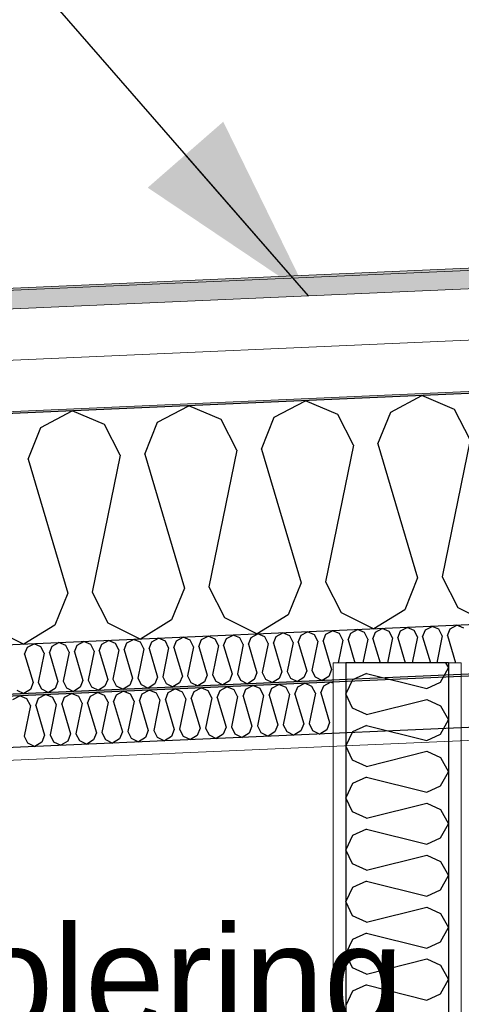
# Model space of a CAD drawing. Header units: millimetres. Extents: x -82116 to -59247, y -2070 to 13065.
# Tile 22 of 73: x -71791 to -71361, y 6476 to 7435. Entities that reach past the tile are written whole.
import ezdxf

# ---------------------------------------------------------------- set-up
doc = ezdxf.new("R2010")
doc.units = ezdxf.units.MM
doc.header["$LTSCALE"] = 0.5
doc.header["$MEASUREMENT"] = 0
doc.linetypes.add('PLINE', pattern=[0])
doc.layers.add('236- Innvendig kledning og overflate(Nye konstruksjoner)', color=7, linetype='Continuous', lineweight=0)
doc.layers.add('262- Taktekking(Nye konstruksjoner)', color=7, linetype='Continuous', lineweight=0)
for name, color, linetype in [('242- Ikke-bærende innervegger (Skravur)(Nye konstruksjoner)', 7, 'Continuous'), ('242- Ikke-bærende innervegger(Nye konstruksjoner)', 7, 'Continuous'), ('256- Faste himlinger og overflatebehandling (Skravur)(Nye konstruksjoner)', 7, 'Continuous'), ('256- Faste himlinger og overflatebehandling(Nye konstruksjoner)', 7, 'Continuous'), ('261- Primærkonstruksjon (tak)', 7, 'Continuous'), ('261- Primærkonstruksjon (tak) (Skravur)', 7, 'Continuous'), ('262- Taktekking (Skravur)(Nye konstruksjoner)', 7, 'Continuous'), ('832- Tekst bygning', 7, 'Continuous'), ('832- Tekst bygning(Nye konstruksjoner)', 7, 'Continuous')]:
    doc.layers.add(name, color=color, linetype=linetype)
doc.styles.add('GENERATED_STYLE_3', font='arial.ttf')
doc.dimstyles.new('GENERATED_STYLE__2', dxfattribs={"dimtxt": 0.18, "dimasz": 182.4, "dimexe": 0.18, "dimexo": 0.0625, "dimgap": 0, "dimtad": 0, "dimtih": 1, "dimtoh": 1, "dimdec": 4, "dimzin": 0, "dimdsep": 46, "dimcen": 0.09, "dimadec": 0, "dimazin": 0, "dimtfac": 1, "dimtdec": 4, "dimtmove": 0, "dimatfit": 3, "dimldrblk": 'ARROWHEAD_5', "dimfxl": 1, "dimtolj": 1, "dimtzin": 0, "dimarcsym": 0})
pattern_1 = [(270, (0, 0), (86.60254, 0), [0, -50]), (270, (43.3, -25), (86.60254, 0), [0, -50])]

# ---------------------------------------------------------------- blocks, each defined once
blk = doc.blocks.new('*X7')
at = {"layer": '261- Primærkonstruksjon (tak) (Skravur)', "linetype": 'PLINE'}
for p, q in [((-71543.15, 7048.13), (-71512.74, 7064.18)), ((-71481.05, 7050.84), (-71512.74, 7064.18)), ((-71429.44, 7053.1), (-71399.03, 7069.15)), ((-71367.34, 7055.81), (-71399.03, 7069.15)), ((-71770.57, 7038.2), (-71740.16, 7054.25)), ((-71708.47, 7040.91), (-71740.16, 7054.25)), ((-71656.86, 7043.17), (-71626.45, 7059.22)), ((-71594.76, 7045.88), (-71626.45, 7059.22)), ((-71441.97, 7022.04), (-71429.44, 7053.1)), ((-71352.15, 7025.96), (-71367.34, 7055.81)), ((-71669.39, 7012.11), (-71656.86, 7043.17)), ((-71579.57, 7016.03), (-71594.76, 7045.88)), ((-71555.68, 7017.08), (-71543.15, 7048.13)), ((-71465.86, 7021), (-71481.05, 7050.84)), ((-71783.1, 7007.15), (-71770.57, 7038.2)), ((-71693.28, 7011.07), (-71708.47, 7040.91)), ((-71352.15, 7025.96), (-71379.36, 6892.66)), ((-71579.57, 7016.03), (-71606.78, 6882.74)), ((-71555.68, 7017.08), (-71516.96, 6886.66)), ((-71465.86, 7021), (-71493.07, 6887.7)), ((-71441.97, 7022.04), (-71403.25, 6891.62)), ((-71783.1, 7007.15), (-71744.38, 6876.73)), ((-71693.28, 7011.07), (-71720.49, 6877.77)), ((-71669.39, 7012.11), (-71630.67, 6881.69)), ((-71403.25, 6891.62), (-71415.77, 6860.57)), ((-71379.36, 6892.66), (-71364.17, 6862.82)), ((-71630.67, 6881.69), (-71643.19, 6850.64)), ((-71606.78, 6882.74), (-71591.59, 6852.89)), ((-71516.96, 6886.66), (-71529.48, 6855.6)), ((-71493.07, 6887.7), (-71477.88, 6857.85)), ((-71744.38, 6876.73), (-71756.9, 6845.67)), ((-71720.49, 6877.77), (-71705.3, 6847.93)), ((-71415.77, 6860.57), (-71446.07, 6841.88)), ((-71364.17, 6862.82), (-71332.36, 6846.85)), ((-71643.19, 6850.64), (-71673.49, 6831.95)), ((-71591.59, 6852.89), (-71559.78, 6836.92)), ((-71529.48, 6855.6), (-71559.78, 6836.92)), ((-71477.88, 6857.85), (-71446.07, 6841.88)), ((-71819.01, 6842.96), (-71787.2, 6826.99)), ((-71756.9, 6845.67), (-71787.2, 6826.99)), ((-71705.3, 6847.93), (-71673.49, 6831.95))]:
    blk.add_line(p, q, dxfattribs=at)
blk = doc.blocks.new('*X14')
at = {"layer": '256- Faste himlinger og overflatebehandling (Skravur)(Nye konstruksjoner)', "linetype": 'PLINE'}
for p, q in [((-71671.75, 6778.71), (-71664.99, 6782.27)), ((-71657.95, 6779.31), (-71664.99, 6782.27)), ((-71646.48, 6779.81), (-71639.72, 6783.38)), ((-71632.68, 6780.41), (-71639.72, 6783.38)), ((-71621.21, 6780.91), (-71614.45, 6784.48)), ((-71607.41, 6781.52), (-71614.45, 6784.48)), ((-71595.94, 6782.02), (-71589.19, 6785.58)), ((-71582.14, 6782.62), (-71589.19, 6785.58)), ((-71578.77, 6775.99), (-71582.14, 6782.62)), ((-71573.46, 6776.22), (-71570.68, 6783.12)), ((-71570.68, 6783.12), (-71563.92, 6786.69)), ((-71556.87, 6783.72), (-71563.92, 6786.69)), ((-71553.5, 6777.09), (-71556.87, 6783.72)), ((-71548.19, 6777.32), (-71545.41, 6784.22)), ((-71545.41, 6784.22), (-71538.65, 6787.79)), ((-71531.6, 6784.83), (-71538.65, 6787.79)), ((-71528.23, 6778.19), (-71531.6, 6784.83)), ((-71522.92, 6778.43), (-71520.14, 6785.33)), ((-71520.14, 6785.33), (-71513.38, 6788.89)), ((-71506.34, 6785.93), (-71513.38, 6788.89)), ((-71502.96, 6779.3), (-71506.34, 6785.93)), ((-71497.65, 6779.53), (-71494.87, 6786.43)), ((-71494.87, 6786.43), (-71488.11, 6790)), ((-71485.66, 6788.97), (-71488.11, 6790)), ((-71798.1, 6773.19), (-71791.34, 6776.76)), ((-71784.29, 6773.79), (-71791.34, 6776.76)), ((-71780.92, 6767.16), (-71784.29, 6773.79)), ((-71775.61, 6767.39), (-71772.83, 6774.29)), ((-71772.83, 6774.29), (-71766.07, 6777.86)), ((-71759.03, 6774.9), (-71766.07, 6777.86)), ((-71755.65, 6768.26), (-71759.03, 6774.9)), ((-71750.34, 6768.5), (-71747.56, 6775.4)), ((-71747.56, 6775.4), (-71740.8, 6778.96)), ((-71733.76, 6776), (-71740.8, 6778.96)), ((-71730.38, 6769.37), (-71733.76, 6776)), ((-71725.07, 6769.6), (-71722.29, 6776.5)), ((-71722.29, 6776.5), (-71715.53, 6780.07)), ((-71708.49, 6777.1), (-71715.53, 6780.07)), ((-71705.11, 6770.47), (-71708.49, 6777.1)), ((-71699.8, 6770.7), (-71697.02, 6777.6)), ((-71697.02, 6777.6), (-71690.26, 6781.17)), ((-71683.22, 6778.21), (-71690.26, 6781.17)), ((-71679.84, 6771.57), (-71683.22, 6778.21)), ((-71674.53, 6771.81), (-71671.75, 6778.71)), ((-71654.57, 6772.68), (-71660.62, 6743.06)), ((-71654.57, 6772.68), (-71657.95, 6779.31)), ((-71649.27, 6772.91), (-71646.48, 6779.81)), ((-71649.27, 6772.91), (-71640.66, 6743.93)), ((-71629.31, 6773.78), (-71635.35, 6744.16)), ((-71629.31, 6773.78), (-71632.68, 6780.41)), ((-71624, 6774.01), (-71621.21, 6780.91)), ((-71624, 6774.01), (-71615.39, 6745.03)), ((-71604.04, 6774.88), (-71610.08, 6745.26)), ((-71604.04, 6774.88), (-71607.41, 6781.52)), ((-71598.73, 6775.12), (-71595.94, 6782.02)), ((-71598.73, 6775.12), (-71590.12, 6746.13)), ((-71578.77, 6775.99), (-71584.81, 6746.37)), ((-71573.46, 6776.22), (-71564.85, 6747.24)), ((-71553.5, 6777.09), (-71559.55, 6747.47)), ((-71548.19, 6777.32), (-71539.59, 6748.34)), ((-71528.23, 6778.19), (-71534.28, 6748.57)), ((-71522.92, 6778.43), (-71514.32, 6749.44)), ((-71502.96, 6779.3), (-71509.01, 6749.68)), ((-71497.65, 6779.53), (-71489.05, 6750.55)), ((-71780.92, 6767.16), (-71786.97, 6737.54)), ((-71775.61, 6767.39), (-71767.01, 6738.41)), ((-71755.65, 6768.26), (-71761.7, 6738.64)), ((-71750.34, 6768.5), (-71741.74, 6739.51)), ((-71730.38, 6769.37), (-71736.43, 6739.75)), ((-71725.07, 6769.6), (-71716.47, 6740.62)), ((-71705.11, 6770.47), (-71711.16, 6740.85)), ((-71699.8, 6770.7), (-71691.2, 6741.72)), ((-71679.84, 6771.57), (-71685.89, 6741.95)), ((-71674.53, 6771.81), (-71665.93, 6742.82)), ((-71640.66, 6743.93), (-71643.44, 6737.03)), ((-71635.35, 6744.16), (-71631.98, 6737.53)), ((-71615.39, 6745.03), (-71618.18, 6738.13)), ((-71610.08, 6745.26), (-71606.71, 6738.63)), ((-71590.12, 6746.13), (-71592.91, 6739.23)), ((-71584.81, 6746.37), (-71581.44, 6739.73)), ((-71564.85, 6747.24), (-71567.64, 6740.34)), ((-71559.55, 6747.47), (-71556.17, 6740.84)), ((-71539.59, 6748.34), (-71542.37, 6741.44)), ((-71534.28, 6748.57), (-71530.9, 6741.94)), ((-71514.32, 6749.44), (-71517.1, 6742.54)), ((-71509.01, 6749.68), (-71505.63, 6743.04)), ((-71489.05, 6750.55), (-71491.83, 6743.65)), ((-71786.97, 6737.54), (-71783.59, 6730.91)), ((-71767.01, 6738.41), (-71769.79, 6731.51)), ((-71761.7, 6738.64), (-71758.32, 6732.01)), ((-71741.74, 6739.51), (-71744.52, 6732.61)), ((-71736.43, 6739.75), (-71733.05, 6733.11)), ((-71716.47, 6740.62), (-71719.25, 6733.72)), ((-71711.16, 6740.85), (-71707.78, 6734.22)), ((-71693.98, 6734.82), (-71700.72, 6730.67)), ((-71691.2, 6741.72), (-71693.98, 6734.82)), ((-71685.89, 6741.95), (-71682.51, 6735.32)), ((-71682.51, 6735.32), (-71675.45, 6731.77)), ((-71668.71, 6735.92), (-71675.45, 6731.77)), ((-71665.93, 6742.82), (-71668.71, 6735.92)), ((-71660.62, 6743.06), (-71657.25, 6736.42)), ((-71657.25, 6736.42), (-71650.18, 6732.87)), ((-71643.44, 6737.03), (-71650.18, 6732.87)), ((-71631.98, 6737.53), (-71624.91, 6733.98)), ((-71618.18, 6738.13), (-71624.91, 6733.98)), ((-71606.71, 6738.63), (-71599.64, 6735.08)), ((-71592.91, 6739.23), (-71599.64, 6735.08)), ((-71581.44, 6739.73), (-71574.37, 6736.18)), ((-71567.64, 6740.34), (-71574.37, 6736.18)), ((-71556.17, 6740.84), (-71549.1, 6737.29)), ((-71542.37, 6741.44), (-71549.1, 6737.29)), ((-71530.9, 6741.94), (-71523.83, 6738.39)), ((-71517.1, 6742.54), (-71523.83, 6738.39)), ((-71505.63, 6743.04), (-71498.56, 6739.49)), ((-71491.83, 6743.65), (-71498.56, 6739.49)), ((-71783.59, 6730.91), (-71776.52, 6727.36)), ((-71769.79, 6731.51), (-71776.52, 6727.36)), ((-71758.32, 6732.01), (-71751.25, 6728.46)), ((-71744.52, 6732.61), (-71751.25, 6728.46)), ((-71733.05, 6733.11), (-71725.98, 6729.56)), ((-71719.25, 6733.72), (-71725.98, 6729.56)), ((-71707.78, 6734.22), (-71700.72, 6730.67))]:
    blk.add_line(p, q, dxfattribs=at)
blk = doc.blocks.new('*X16')
at = {"layer": '256- Faste himlinger og overflatebehandling (Skravur)(Nye konstruksjoner)', "linetype": 'PLINE'}
for p, q in [((-71492.74, 6836.7), (-71486.25, 6840.13)), ((-71479.49, 6837.28), (-71486.25, 6840.13)), ((-71468.48, 6837.76), (-71461.99, 6841.19)), ((-71455.23, 6838.34), (-71461.99, 6841.19)), ((-71444.22, 6838.82), (-71437.73, 6842.24)), ((-71430.97, 6839.4), (-71437.73, 6842.24)), ((-71422.63, 6833.25), (-71419.96, 6839.88)), ((-71419.96, 6839.88), (-71413.47, 6843.3)), ((-71406.71, 6840.46), (-71413.47, 6843.3)), ((-71403.47, 6834.09), (-71406.71, 6840.46)), ((-71398.38, 6834.31), (-71395.7, 6840.94)), ((-71395.7, 6840.94), (-71389.22, 6844.36)), ((-71382.45, 6841.52), (-71389.22, 6844.36)), ((-71379.21, 6835.15), (-71382.45, 6841.52)), ((-71374.12, 6835.37), (-71371.45, 6842)), ((-71371.45, 6842), (-71364.96, 6845.42)), ((-71358.2, 6842.58), (-71364.96, 6845.42)), ((-71711.06, 6827.17), (-71704.57, 6830.59)), ((-71697.81, 6827.75), (-71704.57, 6830.59)), ((-71686.8, 6828.23), (-71680.31, 6831.65)), ((-71673.55, 6828.81), (-71680.31, 6831.65)), ((-71662.54, 6829.29), (-71656.06, 6832.71)), ((-71649.29, 6829.87), (-71656.06, 6832.71)), ((-71640.96, 6823.72), (-71638.28, 6830.35)), ((-71638.28, 6830.35), (-71631.8, 6833.77)), ((-71625.04, 6830.93), (-71631.8, 6833.77)), ((-71621.8, 6824.56), (-71625.04, 6830.93)), ((-71616.7, 6824.78), (-71614.03, 6831.41)), ((-71614.03, 6831.41), (-71607.54, 6834.83)), ((-71600.78, 6831.98), (-71607.54, 6834.83)), ((-71597.54, 6825.62), (-71600.78, 6831.98)), ((-71592.44, 6825.84), (-71589.77, 6832.47)), ((-71589.77, 6832.47), (-71583.28, 6835.89)), ((-71576.52, 6833.04), (-71583.28, 6835.89)), ((-71573.28, 6826.68), (-71576.52, 6833.04)), ((-71568.18, 6826.9), (-71565.51, 6833.52)), ((-71565.51, 6833.52), (-71559.02, 6836.95)), ((-71552.26, 6834.1), (-71559.02, 6836.95)), ((-71549.02, 6827.74), (-71552.26, 6834.1)), ((-71543.92, 6827.96), (-71541.25, 6834.58)), ((-71541.25, 6834.58), (-71534.76, 6838.01)), ((-71528, 6835.16), (-71534.76, 6838.01)), ((-71524.76, 6828.8), (-71528, 6835.16)), ((-71519.67, 6829.02), (-71516.99, 6835.64)), ((-71516.99, 6835.64), (-71510.51, 6839.07)), ((-71503.74, 6836.22), (-71510.51, 6839.07)), ((-71500.51, 6829.85), (-71503.74, 6836.22)), ((-71495.41, 6830.08), (-71492.74, 6836.7)), ((-71476.25, 6830.91), (-71480.76, 6808.81)), ((-71476.25, 6830.91), (-71479.49, 6837.28)), ((-71471.15, 6831.14), (-71468.48, 6837.76)), ((-71471.15, 6831.14), (-71464.52, 6808.81)), ((-71451.99, 6831.97), (-71456.72, 6808.81)), ((-71451.99, 6831.97), (-71455.23, 6838.34)), ((-71446.89, 6832.2), (-71444.22, 6838.82)), ((-71446.89, 6832.2), (-71439.95, 6808.81)), ((-71427.73, 6833.03), (-71432.68, 6808.81)), ((-71427.73, 6833.03), (-71430.97, 6839.4)), ((-71422.63, 6833.25), (-71415.38, 6808.81)), ((-71403.47, 6834.09), (-71408.63, 6808.81)), ((-71398.38, 6834.31), (-71390.8, 6808.81)), ((-71379.21, 6835.15), (-71384.59, 6808.81)), ((-71374.12, 6835.37), (-71366.23, 6808.81)), ((-71786.51, 6817.37), (-71783.83, 6823.99)), ((-71783.83, 6823.99), (-71777.35, 6827.42)), ((-71770.58, 6824.57), (-71777.35, 6827.42)), ((-71767.34, 6818.2), (-71770.58, 6824.57)), ((-71762.25, 6818.43), (-71759.58, 6825.05)), ((-71759.58, 6825.05), (-71753.09, 6828.48)), ((-71746.33, 6825.63), (-71753.09, 6828.48)), ((-71743.09, 6819.26), (-71746.33, 6825.63)), ((-71737.99, 6819.49), (-71735.32, 6826.11)), ((-71735.32, 6826.11), (-71728.83, 6829.54)), ((-71722.07, 6826.69), (-71728.83, 6829.54)), ((-71718.83, 6820.32), (-71722.07, 6826.69)), ((-71713.73, 6820.54), (-71711.06, 6827.17)), ((-71694.57, 6821.38), (-71700.37, 6792.94)), ((-71694.57, 6821.38), (-71697.81, 6827.75)), ((-71689.47, 6821.6), (-71686.8, 6828.23)), ((-71689.47, 6821.6), (-71681.21, 6793.78)), ((-71670.31, 6822.44), (-71676.12, 6794)), ((-71670.31, 6822.44), (-71673.55, 6828.81)), ((-71665.22, 6822.66), (-71662.54, 6829.29)), ((-71665.22, 6822.66), (-71656.95, 6794.84)), ((-71646.05, 6823.5), (-71651.86, 6795.06)), ((-71646.05, 6823.5), (-71649.29, 6829.87)), ((-71640.96, 6823.72), (-71632.7, 6795.9)), ((-71621.8, 6824.56), (-71627.6, 6796.12)), ((-71616.7, 6824.78), (-71608.44, 6796.96)), ((-71597.54, 6825.62), (-71603.34, 6797.18)), ((-71592.44, 6825.84), (-71584.18, 6798.02)), ((-71573.28, 6826.68), (-71579.08, 6798.24)), ((-71568.18, 6826.9), (-71559.92, 6799.08)), ((-71549.02, 6827.74), (-71554.83, 6799.3)), ((-71543.92, 6827.96), (-71535.66, 6800.14)), ((-71524.76, 6828.8), (-71530.57, 6800.36)), ((-71519.67, 6829.02), (-71511.41, 6801.19)), ((-71500.51, 6829.85), (-71506.31, 6801.42)), ((-71495.41, 6830.08), (-71487.15, 6802.25)), ((-71786.51, 6817.37), (-71778.25, 6789.54)), ((-71767.34, 6818.2), (-71773.15, 6789.77)), ((-71762.25, 6818.43), (-71753.99, 6790.6)), ((-71743.09, 6819.26), (-71748.89, 6790.83)), ((-71737.99, 6819.49), (-71729.73, 6791.66)), ((-71718.83, 6820.32), (-71724.63, 6791.89)), ((-71713.73, 6820.54), (-71705.47, 6792.72)), ((-71487.15, 6802.25), (-71489.82, 6795.63)), ((-71724.63, 6791.89), (-71721.39, 6785.52)), ((-71705.47, 6792.72), (-71708.14, 6786.1)), ((-71700.37, 6792.94), (-71697.13, 6786.58)), ((-71681.21, 6793.78), (-71683.89, 6787.16)), ((-71676.12, 6794), (-71672.88, 6787.64)), ((-71656.95, 6794.84), (-71659.63, 6788.21)), ((-71651.86, 6795.06), (-71648.62, 6788.7)), ((-71632.7, 6795.9), (-71635.37, 6789.27)), ((-71627.6, 6796.12), (-71624.36, 6789.75)), ((-71608.44, 6796.96), (-71611.11, 6790.33)), ((-71603.34, 6797.18), (-71600.1, 6790.81)), ((-71584.18, 6798.02), (-71586.85, 6791.39)), ((-71579.08, 6798.24), (-71575.84, 6791.87)), ((-71575.84, 6791.87), (-71569.06, 6788.47)), ((-71562.59, 6792.45), (-71569.06, 6788.47)), ((-71559.92, 6799.08), (-71562.59, 6792.45)), ((-71554.83, 6799.3), (-71551.59, 6792.93)), ((-71551.59, 6792.93), (-71544.8, 6789.52)), ((-71538.34, 6793.51), (-71544.8, 6789.52)), ((-71535.66, 6800.14), (-71538.34, 6793.51)), ((-71530.57, 6800.36), (-71527.33, 6793.99)), ((-71527.33, 6793.99), (-71520.54, 6790.58)), ((-71514.08, 6794.57), (-71520.54, 6790.58)), ((-71511.41, 6801.19), (-71514.08, 6794.57)), ((-71506.31, 6801.42), (-71503.07, 6795.05)), ((-71503.07, 6795.05), (-71496.28, 6791.64)), ((-71489.82, 6795.63), (-71496.28, 6791.64)), ((-71794.17, 6782.34), (-71787.38, 6778.93)), ((-71780.92, 6782.92), (-71787.38, 6778.93)), ((-71778.25, 6789.54), (-71780.92, 6782.92)), ((-71773.15, 6789.77), (-71769.91, 6783.4)), ((-71769.91, 6783.4), (-71763.12, 6779.99)), ((-71756.66, 6783.98), (-71763.12, 6779.99)), ((-71753.99, 6790.6), (-71756.66, 6783.98)), ((-71748.89, 6790.83), (-71745.65, 6784.46)), ((-71745.65, 6784.46), (-71738.87, 6781.05)), ((-71732.4, 6785.04), (-71738.87, 6781.05)), ((-71729.73, 6791.66), (-71732.4, 6785.04)), ((-71721.39, 6785.52), (-71714.61, 6782.11)), ((-71708.14, 6786.1), (-71714.61, 6782.11)), ((-71697.13, 6786.58), (-71690.35, 6783.17)), ((-71683.89, 6787.16), (-71690.35, 6783.17)), ((-71672.88, 6787.64), (-71666.09, 6784.23)), ((-71659.63, 6788.21), (-71666.09, 6784.23)), ((-71648.62, 6788.7), (-71641.83, 6785.29)), ((-71635.37, 6789.27), (-71641.83, 6785.29)), ((-71624.36, 6789.75), (-71617.57, 6786.35)), ((-71611.11, 6790.33), (-71617.57, 6786.35)), ((-71600.1, 6790.81), (-71593.32, 6787.41)), ((-71586.85, 6791.39), (-71593.32, 6787.41))]:
    blk.add_line(p, q, dxfattribs=at)
blk = doc.blocks.new('*X30')
at = {"layer": '242- Ikke-bærende innervegger (Skravur)(Nye konstruksjoner)', "linetype": 'PLINE'}
for p, q in [((-71380.87, 6790), (-71373.16, 6803.81)), ((-71375.95, 6808.81), (-71373.16, 6803.81)), ((-71466.62, 6792.34), (-71473.16, 6778.52)), ((-71453.08, 6798.5), (-71466.62, 6792.34)), ((-71453.08, 6798.5), (-71394.42, 6783.84)), ((-71394.42, 6783.84), (-71380.87, 6790)), ((-71466.62, 6764.71), (-71473.16, 6778.52)), ((-71453.08, 6758.54), (-71394.42, 6773.21)), ((-71394.42, 6773.21), (-71380.87, 6767.04)), ((-71453.08, 6758.54), (-71466.62, 6764.71)), ((-71380.87, 6767.04), (-71373.16, 6753.23)), ((-71453.08, 6747.91), (-71466.62, 6741.75)), ((-71453.08, 6747.91), (-71394.42, 6733.25)), ((-71380.87, 6739.41), (-71373.16, 6753.23)), ((-71466.62, 6741.75), (-71473.16, 6727.94)), ((-71394.42, 6733.25), (-71380.87, 6739.41)), ((-71466.62, 6714.12), (-71473.16, 6727.94)), ((-71453.08, 6707.96), (-71394.42, 6722.62)), ((-71394.42, 6722.62), (-71380.87, 6716.46)), ((-71380.87, 6716.46), (-71373.16, 6702.64)), ((-71453.08, 6707.96), (-71466.62, 6714.12)), ((-71453.08, 6697.33), (-71466.62, 6691.16)), ((-71453.08, 6697.33), (-71394.42, 6682.66)), ((-71380.87, 6688.83), (-71373.16, 6702.64)), ((-71466.62, 6691.16), (-71473.16, 6677.35)), ((-71394.42, 6682.66), (-71380.87, 6688.83)), ((-71466.62, 6663.54), (-71473.16, 6677.35)), ((-71453.08, 6657.37), (-71394.42, 6672.04)), ((-71394.42, 6672.04), (-71380.87, 6665.87)), ((-71453.08, 6657.37), (-71466.62, 6663.54)), ((-71380.87, 6665.87), (-71373.16, 6652.06)), ((-71380.87, 6638.24), (-71373.16, 6652.06)), ((-71466.62, 6640.58), (-71473.16, 6626.76)), ((-71453.08, 6646.74), (-71466.62, 6640.58)), ((-71453.08, 6646.74), (-71394.42, 6632.08)), ((-71394.42, 6632.08), (-71380.87, 6638.24)), ((-71466.62, 6612.95), (-71473.16, 6626.76)), ((-71453.08, 6606.78), (-71394.42, 6621.45)), ((-71394.42, 6621.45), (-71380.87, 6615.29)), ((-71453.08, 6606.78), (-71466.62, 6612.95)), ((-71380.87, 6615.29), (-71373.16, 6601.47)), ((-71380.87, 6587.66), (-71373.16, 6601.47)), ((-71453.08, 6596.16), (-71466.62, 6589.99)), ((-71453.08, 6596.16), (-71394.42, 6581.49)), ((-71466.62, 6589.99), (-71473.16, 6576.18)), ((-71394.42, 6581.49), (-71380.87, 6587.66)), ((-71466.62, 6562.36), (-71473.16, 6576.18)), ((-71453.08, 6556.2), (-71466.62, 6562.36)), ((-71453.08, 6556.2), (-71394.42, 6570.86)), ((-71394.42, 6570.86), (-71380.87, 6564.7)), ((-71380.87, 6564.7), (-71373.16, 6550.88)), ((-71453.08, 6545.57), (-71466.62, 6539.41)), ((-71453.08, 6545.57), (-71394.42, 6530.91)), ((-71380.87, 6537.07), (-71373.16, 6550.88)), ((-71466.62, 6539.41), (-71473.16, 6525.59)), ((-71394.42, 6530.91), (-71380.87, 6537.07)), ((-71466.62, 6511.78), (-71473.16, 6525.59)), ((-71453.08, 6505.61), (-71394.42, 6520.28)), ((-71394.42, 6520.28), (-71380.87, 6514.11)), ((-71380.87, 6514.11), (-71373.16, 6500.3)), ((-71453.08, 6505.61), (-71466.62, 6511.78)), ((-71453.08, 6494.98), (-71466.62, 6488.82)), ((-71453.08, 6494.98), (-71394.42, 6480.32)), ((-71380.87, 6486.48), (-71373.16, 6500.3)), ((-71466.62, 6488.82), (-71473.16, 6475.01)), ((-71394.42, 6480.32), (-71380.87, 6486.48))]:
    blk.add_line(p, q, dxfattribs=at)
blk = doc.blocks.new('ARROWHEAD_5')
at = {"linetype": 'Continuous'}
blk.add_hatch(color=256, dxfattribs=at).paths.add_polyline_path([(-1, 0.2679), (0, 0), (-1, -0.2679)])
blk.add_line((0, 0), (-1, 0), dxfattribs=at)

msp = doc.modelspace()

# ---------------------------------------------------------------- hatches: boundary and pattern name
at = {"layer": '242- Ikke-bærende innervegger (Skravur)(Nye konstruksjoner)', "linetype": 'Continuous'}
h = msp.add_hatch(dxfattribs=at)
h.set_pattern_fill('Gips', color=256, style=0, pattern_type=2)
h.set_pattern_definition(pattern_1)
h.paths.add_polyline_path([(-71485.66, 6808.81), (-71485.66, 3820), (-71473.16, 3820), (-71473.16, 6808.81)])
h = msp.add_hatch(dxfattribs=at)
h.set_pattern_fill('Gips', color=256, style=0, pattern_type=2)
h.set_pattern_definition(pattern_1)
h.paths.add_polyline_path([(-71360.66, 6808.81), (-71373.16, 6808.81), (-71373.16, 3820), (-71360.66, 3820)])
at = {"layer": '256- Faste himlinger og overflatebehandling (Skravur)(Nye konstruksjoner)', "linetype": 'Continuous'}
msp.add_hatch(color=256, dxfattribs=at).paths.add_polyline_path([(-77218.16, 6540), (-77213.99, 6540), (-71485.66, 6790.1), (-71485.66, 6792.11), (-77218.16, 6541.82)])
h = msp.add_hatch(dxfattribs=at)
h.set_pattern_fill('Gips', color=256, style=0, pattern_type=2)
h.set_pattern_definition([(2.5, (0, 0), (-3.77755, 86.52011), [0, -50]), (2.5, (23.09, 44.35), (-3.77755, 86.52011), [0, -50])])
h.paths.add_polyline_path([(-74143.16, 6624.03), (-74143.16, 6611.52), (-71485.66, 6727.54), (-71485.66, 6740.06)])
at = {"layer": '262- Taktekking (Skravur)(Nye konstruksjoner)', "linetype": 'Continuous'}
msp.add_hatch(color=256, dxfattribs=at).paths.add_polyline_path([(-77718.16, 6913.36), (-68823.16, 7301.73), (-68823.16, 7303.73), (-77718.16, 6915.37)])
h = msp.add_hatch(dxfattribs=at)
h.set_pattern_fill('Prikker_tett', color=256, style=0, pattern_type=2)
h.set_pattern_definition([(0, (0, 0), (0, 43.30127), [0, -25]), (0, (12.5, 21.65), (0, 43.30127), [0, -25])])
h.paths.add_polyline_path([(-77718.16, 6793.25), (-68823.16, 7181.61), (-68823.16, 7183.62), (-77718.16, 6795.25)])
at = {"layer": '262- Taktekking(Nye konstruksjoner)', "linetype": 'Continuous'}
msp.add_hatch(color=256, dxfattribs=at).paths.add_polyline_path([(-77718.16, 6913.36), (-77718.16, 6895.35), (-68823.16, 7283.71), (-68823.16, 7301.73)])

# ---------------------------------------------------------------- linework, layer by layer
at = {"layer": '236- Innvendig kledning og overflate(Nye konstruksjoner)', "linetype": 'PLINE'}
for p, q in [((-69600.66, 6809.85), (-77218.16, 6477.26)), ((-71485.66, 6808.81), (-71485.66, 3820)), ((-71473.16, 6808.81), (-71485.66, 6808.81)), ((-71360.66, 6808.81), (-71373.16, 6808.81)), ((-71360.66, 6808.81), (-71360.66, 3820))]:
    msp.add_line(p, q, dxfattribs=at)
at = {"layer": '242- Ikke-bærende innervegger(Nye konstruksjoner)', "linetype": 'PLINE'}
for p, q in [((-71473.16, 6808.81), (-71473.16, 3820)), ((-71373.16, 6808.81), (-71473.16, 6808.81)), ((-71373.16, 6808.81), (-71373.16, 3820))]:
    msp.add_line(p, q, dxfattribs=at)
at = {"layer": '256- Faste himlinger og overflatebehandling(Nye konstruksjoner)', "linetype": 'PLINE'}
for p, q in [((-69600.66, 6874.41), (-77218.16, 6541.82)), ((-69600.66, 6872.41), (-77218.16, 6539.82)), ((-69600.66, 6822.36), (-77218.16, 6489.77))]:
    msp.add_line(p, q, dxfattribs=at)
at = {"layer": '261- Primærkonstruksjon (tak)', "linetype": 'PLINE'}
for p, q in [((-69600.66, 7147.67), (-76618.16, 6841.28)), ((-69600.66, 6922.45), (-76618.16, 6616.06))]:
    msp.add_line(p, q, dxfattribs=at)
at = {"layer": '262- Taktekking(Nye konstruksjoner)', "linetype": 'PLINE'}
for p, q in [((-68823.16, 7303.73), (-77718.16, 6915.37)), ((-68823.16, 7301.73), (-77718.16, 6913.36)), ((-68823.16, 7283.71), (-77718.16, 6895.35)), ((-68823.16, 7233.66), (-77718.16, 6845.3)), ((-68823.16, 7183.62), (-77718.16, 6795.25))]:
    msp.add_line(p, q, dxfattribs=at)

# ---------------------------------------------------------------- block references
at = {"layer": '242- Ikke-bærende innervegger(Nye konstruksjoner)'}
msp.add_blockref('*X30', (0, 0), dxfattribs=at)
at = {"layer": '256- Faste himlinger og overflatebehandling(Nye konstruksjoner)'}
for name in ['*X16', '*X14']:
    msp.add_blockref(name, (0, 0), dxfattribs=at)
at = {"layer": '261- Primærkonstruksjon (tak)'}
msp.add_blockref('*X7', (0, 0), dxfattribs=at)

# ---------------------------------------------------------------- texts
at = {"layer": '832- Tekst bygning', "linetype": 'Continuous', "insert": (-73125.04, 6422.77), "char_height": 100, "attachment_point": 7, "style": 'GENERATED_STYLE_3'}
msp.add_mtext('\\A1;{\\pql;\\fArial|b0|i0|c0|p0;\\W1.000000;Ny dampsperre og isolering}', dxfattribs=at)

# ---------------------------------------------------------------- leaders
at = {"layer": '832- Tekst bygning', "linetype": 'PLINE', "annotation_type": 0, "has_hookline": 1, "hookline_direction": 0, "text_width": 1686.7}
msp.add_leader([(-73430.49, 6655.14), (-73288.68, 6422.77), (-73307.44, 6377.34), (-73125.04, 6377.34)], dimstyle='GENERATED_STYLE__2', dxfattribs=at)
at = {"layer": '832- Tekst bygning(Nye konstruksjoner)', "linetype": 'PLINE', "annotation_type": 0, "has_hookline": 1, "hookline_direction": 1, "text_width": 887.7}
msp.add_leader([(-71509.79, 7166.41), (-71818.28, 7520.32), (-72291.98, 7474.9)], dimstyle='GENERATED_STYLE__2', dxfattribs=at)

doc.saveas('drawing.dxf')
